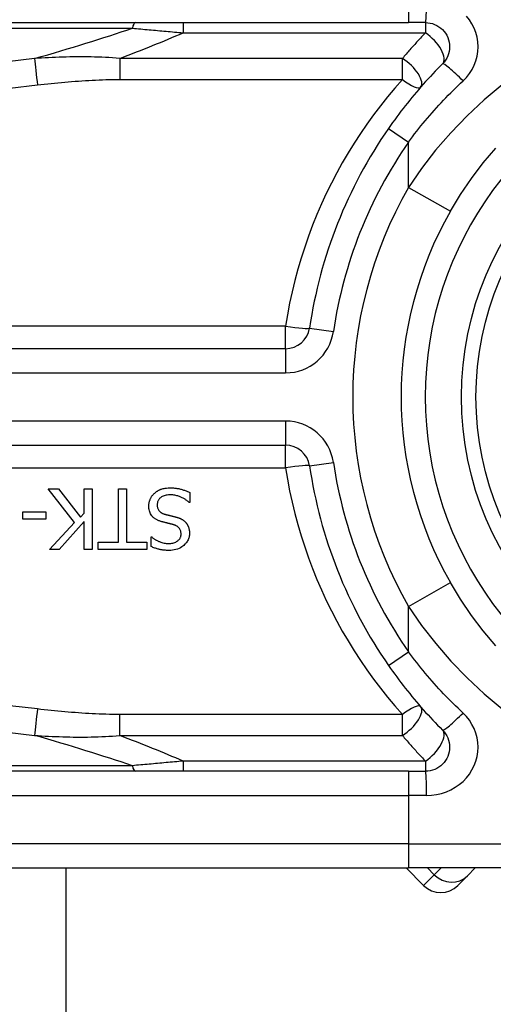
# Model space of a CAD drawing. Header units: inches. Extents: x 0 to 121, y -11 to 79.
# Tile 19 of 88: x 7.04 to 7.519, y 50.651 to 51.646. Entities that reach past the tile are written whole.
import ezdxf

# ---------------------------------------------------------------- set-up
doc = ezdxf.new("R2010")
doc.units = ezdxf.units.IN
doc.header["$LTSCALE"] = 7.278232
doc.header["$MEASUREMENT"] = 0
doc.layers.add('Visible Edges(ANSI)', color=7, linetype='Continuous', lineweight=25)
doc.layers.add('Visible Tangent Edges(ANSI)', color=7, linetype='Continuous', lineweight=25)

msp = doc.modelspace()

# ---------------------------------------------------------------- linework, layer by layer
at = {"layer": 'Visible Edges(ANSI)'}
for p, q in [((6.59797, 51.64331), (7.43325, 51.64331)), ((7.45047, 51.64331), (7.43325, 51.64331)), ((7.30912, 51.31362), (6.35376, 51.31362)), ((6.35376, 51.21597), (7.30912, 51.21597)), ((7.09583, 51.13798), (7.06907, 51.17177)), ((7.06907, 51.17177), (7.0796, 51.17177)), ((7.0796, 51.17177), (7.10192, 51.14337)), ((7.10548, 51.17177), (7.11359, 51.17177)), ((7.10548, 51.14738), (7.10548, 51.17177)), ((7.11359, 51.17177), (7.11359, 51.11072)), ((7.14026, 51.11794), (7.14026, 51.17177)), ((7.14026, 51.17177), (7.14837, 51.17177)), ((7.14837, 51.17177), (7.14837, 51.11794)), ((7.21239, 51.16811), (7.21239, 51.15792)), ((7.21239, 51.15792), (7.2118, 51.15792)), ((7.04359, 51.14134), (7.04359, 51.14877)), ((7.04359, 51.14877), (7.06669, 51.14877)), ((7.06669, 51.14134), (7.04359, 51.14134)), ((7.06669, 51.14877), (7.06669, 51.14134)), ((7.10192, 51.14337), (7.10548, 51.14738)), ((7.07055, 51.11072), (7.09583, 51.13798)), ((7.10548, 51.13877), (7.08045, 51.11072)), ((7.10548, 51.11072), (7.10548, 51.13877)), ((7.17326, 51.11359), (7.17326, 51.12329)), ((7.17326, 51.12329), (7.17385, 51.12329)), ((7.11978, 51.11072), (7.11978, 51.11794)), ((7.11978, 51.11794), (7.14026, 51.11794)), ((7.14837, 51.11794), (7.16886, 51.11794)), ((7.16886, 51.11794), (7.16886, 51.11072)), ((7.08045, 51.11072), (7.07055, 51.11072)), ((7.11359, 51.11072), (7.10548, 51.11072)), ((7.16886, 51.11072), (7.11978, 51.11072)), ((7.43325, 50.88627), (6.59797, 50.88627)), ((7.43325, 50.88627), (7.45047, 50.88627)), ((6.59797, 50.78859), (7.43325, 50.78859)), ((7.08695, 50.78859), (7.08695, 32.75648)), ((7.43097, 50.78859), (7.44863, 50.77093)), ((7.75564, 50.78859), (7.43325, 50.78859)), ((7.49286, 50.78062), (7.50083, 50.78859)), ((7.49286, 50.78062), (7.48317, 50.77093))]:
    msp.add_line(p, q, dxfattribs=at)
at = {"layer": 'Visible Edges(ANSI)', "flags": 128}
for points in [[(7.45047, 51.64331), (7.45285, 51.64319), (7.45521, 51.64283), (7.45753, 51.64224), (7.45978, 51.64143), (7.46194, 51.64041), (7.464, 51.63919), (7.46592, 51.63778), (7.4677, 51.63619), (7.46931, 51.63443), (7.47073, 51.63251), (7.47196, 51.63045), (7.47298, 51.62827), (7.4738, 51.62601), (7.47439, 51.62368), (7.47476, 51.62131), (7.47489, 51.61891), (7.47477, 51.61652), (7.47442, 51.61415), (7.47383, 51.61181), (7.47303, 51.60955), (7.472, 51.60738), (7.47076, 51.60532), (7.46933, 51.60339), (7.46773, 51.60162)], [(7.46773, 51.60162), (7.46524, 51.59912), (7.46277, 51.59659), (7.46032, 51.59404), (7.45788, 51.59148), (7.45546, 51.58889), (7.45306, 51.58629), (7.45067, 51.58366), (7.44831, 51.58102), (7.44596, 51.57836), (7.44363, 51.57568), (7.44133, 51.57298), (7.43904, 51.57026), (7.43677, 51.56753), (7.43452, 51.56478), (7.43229, 51.56201), (7.43008, 51.55923), (7.4279, 51.55642), (7.42573, 51.55361), (7.42359, 51.55077), (7.42146, 51.54793), (7.41936, 51.54506), (7.41728, 51.54218), (7.41523, 51.53929), (7.41319, 51.53639)], [(7.47567, 51.45252), (7.48589, 51.46938), (7.49699, 51.48571), (7.50892, 51.50143), (7.52163, 51.51647)], [(7.17643, 51.16732), (7.1768, 51.16765), (7.17718, 51.16797), (7.17756, 51.16828), (7.17795, 51.16859), (7.17835, 51.16888), (7.17875, 51.16916), (7.17916, 51.16943), (7.17957, 51.1697), (7.17999, 51.16995), (7.18042, 51.17019), (7.18085, 51.17043), (7.18129, 51.17065), (7.18174, 51.17086), (7.18219, 51.17107), (7.18265, 51.17126), (7.18311, 51.17145), (7.18366, 51.17165), (7.18437, 51.17187), (7.18524, 51.17211), (7.18628, 51.17234), (7.1875, 51.17254), (7.18891, 51.17271), (7.19053, 51.17282), (7.19236, 51.17286)], [(7.19236, 51.17286), (7.19322, 51.17285), (7.19408, 51.17283), (7.19496, 51.1728), (7.19584, 51.17276), (7.19672, 51.17269), (7.1976, 51.17261), (7.19848, 51.17251), (7.19936, 51.1724), (7.20023, 51.17226), (7.20109, 51.1721), (7.20194, 51.17192), (7.20279, 51.17171), (7.20361, 51.17148), (7.20443, 51.17123), (7.20525, 51.17097), (7.20606, 51.1707), (7.20687, 51.17042), (7.20767, 51.17012), (7.20847, 51.16982), (7.20927, 51.1695), (7.21006, 51.16917), (7.21084, 51.16883), (7.21162, 51.16847), (7.21239, 51.16811)], [(7.17089, 51.15436), (7.1709, 51.15496), (7.17093, 51.15557), (7.17098, 51.15617), (7.17105, 51.15677), (7.17114, 51.15736), (7.17125, 51.15795), (7.17139, 51.15854), (7.17154, 51.15912), (7.17171, 51.1597), (7.1719, 51.16027), (7.17211, 51.16084), (7.17233, 51.16141), (7.17258, 51.16196), (7.17284, 51.16251), (7.17312, 51.16304), (7.17341, 51.16357), (7.17373, 51.16408), (7.17406, 51.16458), (7.17441, 51.16508), (7.17478, 51.16555), (7.17517, 51.16602), (7.17557, 51.16647), (7.17599, 51.1669), (7.17643, 51.16732)], [(7.19295, 51.16583), (7.19184, 51.16581), (7.19072, 51.16575), (7.1896, 51.16564), (7.18849, 51.16546), (7.18739, 51.16523), (7.18633, 51.16492), (7.18533, 51.16455), (7.18447, 51.16414), (7.18372, 51.16371), (7.18309, 51.16327), (7.18255, 51.16284), (7.18208, 51.16241), (7.18165, 51.16196), (7.18125, 51.16149), (7.18088, 51.16099), (7.18055, 51.16046), (7.18026, 51.15991), (7.18001, 51.15933), (7.1798, 51.15874), (7.17963, 51.15814), (7.1795, 51.15752), (7.17941, 51.1569), (7.17936, 51.15627), (7.17935, 51.15564)], [(7.2118, 51.15792), (7.21122, 51.15845), (7.21062, 51.15897), (7.21001, 51.15947), (7.20939, 51.15995), (7.20876, 51.16042), (7.20812, 51.16087), (7.20747, 51.1613), (7.2068, 51.16171), (7.20613, 51.1621), (7.20544, 51.16248), (7.20474, 51.16284), (7.20403, 51.16318), (7.20331, 51.16351), (7.20257, 51.16382), (7.2018, 51.16412), (7.20098, 51.16441), (7.20011, 51.1647), (7.1992, 51.16496), (7.19824, 51.1652), (7.19725, 51.16541), (7.19622, 51.16559), (7.19516, 51.16572), (7.19407, 51.1658), (7.19295, 51.16583)], [(7.18301, 51.13897), (7.18235, 51.13918), (7.1817, 51.1394), (7.18106, 51.13965), (7.18042, 51.13991), (7.17979, 51.14019), (7.17917, 51.14048), (7.17856, 51.1408), (7.17796, 51.14114), (7.17738, 51.14151), (7.17681, 51.14189), (7.17627, 51.1423), (7.1757, 51.14276), (7.1751, 51.14331), (7.17448, 51.14396), (7.17386, 51.14471), (7.17325, 51.14557), (7.17268, 51.14655), (7.17218, 51.14759), (7.17176, 51.14866), (7.17143, 51.14977), (7.17118, 51.1509), (7.17101, 51.15204), (7.17092, 51.1532), (7.17089, 51.15436)], [(7.17935, 51.15564), (7.17937, 51.15488), (7.17943, 51.15411), (7.17955, 51.15335), (7.17972, 51.15261), (7.17995, 51.15188), (7.18023, 51.15119), (7.18055, 51.15058), (7.18089, 51.15006), (7.18123, 51.14961), (7.18155, 51.14924), (7.18187, 51.14893), (7.18219, 51.14863), (7.18253, 51.14836), (7.18288, 51.1481), (7.18324, 51.14786), (7.18362, 51.14763), (7.184, 51.14742), (7.18439, 51.14722), (7.18479, 51.14704), (7.1852, 51.14687), (7.18561, 51.14671), (7.18603, 51.14656), (7.18645, 51.14642), (7.18687, 51.14629)], [(7.18687, 51.14629), (7.18732, 51.14616), (7.18775, 51.14605), (7.18816, 51.14593), (7.18855, 51.14583), (7.18892, 51.14573), (7.18928, 51.14564), (7.18963, 51.14555), (7.18998, 51.14546), (7.19032, 51.14538), (7.19067, 51.14529), (7.19103, 51.14521), (7.19139, 51.14512), (7.19177, 51.14503), (7.19217, 51.14493), (7.19258, 51.14483), (7.19303, 51.14473), (7.1935, 51.14461), (7.194, 51.14449), (7.19454, 51.14436), (7.19512, 51.14422), (7.19574, 51.14406), (7.19641, 51.1439), (7.19713, 51.14372), (7.1979, 51.14352)], [(7.1979, 51.14352), (7.19826, 51.14342), (7.19861, 51.14332), (7.19897, 51.14322), (7.19932, 51.14311), (7.19968, 51.143), (7.20003, 51.14288), (7.20038, 51.14276), (7.20073, 51.14263), (7.20108, 51.14251), (7.20143, 51.14237), (7.20177, 51.14223), (7.20212, 51.14209), (7.20246, 51.14194), (7.2028, 51.14179), (7.20313, 51.14163), (7.20346, 51.14147), (7.20382, 51.14129), (7.20425, 51.14105), (7.20476, 51.14076), (7.20532, 51.14039), (7.20594, 51.13995), (7.2066, 51.13943), (7.20729, 51.13882), (7.20799, 51.13813)], [(7.19552, 51.13575), (7.19496, 51.1359), (7.19439, 51.13605), (7.19383, 51.1362), (7.19328, 51.13634), (7.19273, 51.13648), (7.19218, 51.13661), (7.19163, 51.13675), (7.19109, 51.13688), (7.19056, 51.13701), (7.19002, 51.13714), (7.1895, 51.13727), (7.18897, 51.1374), (7.18845, 51.13752), (7.18793, 51.13765), (7.18742, 51.13778), (7.18691, 51.13791), (7.18641, 51.13803), (7.18591, 51.13816), (7.18542, 51.13829), (7.18493, 51.13842), (7.18444, 51.13856), (7.18396, 51.13869), (7.18348, 51.13883), (7.18301, 51.13897)], [(7.20349, 51.12625), (7.20347, 51.12699), (7.20341, 51.12773), (7.2033, 51.12846), (7.20314, 51.12918), (7.20292, 51.12989), (7.20264, 51.13056), (7.20234, 51.13116), (7.202, 51.13169), (7.20166, 51.13215), (7.20132, 51.13255), (7.20098, 51.13289), (7.20063, 51.13321), (7.20026, 51.13351), (7.19988, 51.1338), (7.19948, 51.13407), (7.19908, 51.13432), (7.19866, 51.13455), (7.19823, 51.13476), (7.19779, 51.13497), (7.19735, 51.13515), (7.1969, 51.13532), (7.19645, 51.13548), (7.19599, 51.13562), (7.19552, 51.13575)], [(7.20799, 51.13813), (7.20824, 51.13785), (7.20848, 51.13757), (7.20871, 51.13728), (7.20894, 51.13699), (7.20916, 51.13669), (7.20936, 51.13639), (7.20956, 51.13608), (7.20976, 51.13577), (7.20994, 51.13545), (7.21012, 51.13513), (7.21028, 51.13481), (7.21044, 51.13447), (7.2106, 51.13414), (7.21074, 51.1338), (7.21088, 51.13345), (7.21102, 51.13307), (7.21118, 51.13262), (7.21134, 51.13208), (7.21149, 51.13147), (7.21164, 51.13077), (7.21176, 51.12998), (7.21186, 51.12911), (7.21193, 51.12815), (7.21195, 51.1271)], [(7.17385, 51.12329), (7.1743, 51.12289), (7.17476, 51.1225), (7.17524, 51.12213), (7.17572, 51.12177), (7.17622, 51.12142), (7.17672, 51.12108), (7.17723, 51.12076), (7.17775, 51.12044), (7.17827, 51.12014), (7.17881, 51.11985), (7.17934, 51.11957), (7.17988, 51.1193), (7.18043, 51.11904), (7.18098, 51.11879), (7.18159, 51.11852), (7.18232, 51.11823), (7.18315, 51.11793), (7.18408, 51.11763), (7.18511, 51.11735), (7.18624, 51.1171), (7.18739, 51.1169), (7.18854, 51.11677), (7.18971, 51.11668), (7.19087, 51.11666)], [(7.19087, 51.11666), (7.19193, 51.11668), (7.19299, 51.11676), (7.19404, 51.11689), (7.19508, 51.11709), (7.1961, 51.11736), (7.1971, 51.1177), (7.19803, 51.1181), (7.19884, 51.11853), (7.19955, 51.11897), (7.20015, 51.11941), (7.20065, 51.11984), (7.20107, 51.12023), (7.20145, 51.12064), (7.2018, 51.12107), (7.20212, 51.12151), (7.20241, 51.12198), (7.20267, 51.12247), (7.20289, 51.12298), (7.20308, 51.12351), (7.20323, 51.12404), (7.20335, 51.12459), (7.20343, 51.12514), (7.20347, 51.1257), (7.20349, 51.12625)], [(7.21195, 51.1271), (7.21192, 51.1261), (7.21184, 51.12511), (7.2117, 51.12414), (7.21151, 51.12317), (7.21125, 51.12222), (7.21093, 51.12128), (7.21054, 51.12036), (7.2101, 51.11947), (7.2096, 51.11861), (7.20905, 51.11779), (7.20845, 51.11701), (7.2078, 51.11625), (7.2071, 51.11552), (7.20627, 51.11475), (7.2053, 51.11394), (7.20418, 51.11314), (7.20289, 51.11235), (7.20143, 51.11162), (7.19984, 51.11098), (7.19821, 51.11047), (7.19654, 51.11009), (7.19484, 51.10983), (7.19313, 51.10968), (7.19142, 51.10963)], [(7.19142, 51.10963), (7.19071, 51.10964), (7.19001, 51.10965), (7.1893, 51.10967), (7.1886, 51.10971), (7.1879, 51.10975), (7.18719, 51.10981), (7.18649, 51.10988), (7.18579, 51.10995), (7.1851, 51.11004), (7.1844, 51.11014), (7.1837, 51.11026), (7.18301, 51.11038), (7.18232, 51.11052), (7.18163, 51.11066), (7.18092, 51.11083), (7.18017, 51.11102), (7.17939, 51.11124), (7.17858, 51.11148), (7.17774, 51.11175), (7.17688, 51.11205), (7.176, 51.11238), (7.1751, 51.11275), (7.17419, 51.11315), (7.17326, 51.11359)], [(7.52167, 51.0133), (7.50896, 51.02831), (7.49701, 51.04398), (7.48589, 51.06025), (7.47567, 51.07707)], [(7.41319, 50.9932), (7.41523, 50.99029), (7.41728, 50.9874), (7.41936, 50.98452), (7.42146, 50.98166), (7.42359, 50.97881), (7.42573, 50.97598), (7.4279, 50.97316), (7.43008, 50.97036), (7.43229, 50.96757), (7.43452, 50.96481), (7.43677, 50.96205), (7.43904, 50.95932), (7.44133, 50.9566), (7.44363, 50.95391), (7.44596, 50.95123), (7.44831, 50.94856), (7.45067, 50.94592), (7.45306, 50.9433), (7.45546, 50.94069), (7.45788, 50.93811), (7.46032, 50.93554), (7.46277, 50.93299), (7.46524, 50.93047), (7.46773, 50.92796)], [(7.46773, 50.92796), (7.46932, 50.9262), (7.47074, 50.92428), (7.47196, 50.92222), (7.47298, 50.92006), (7.47379, 50.9178), (7.47439, 50.91548), (7.47475, 50.91311), (7.47488, 50.91072), (7.47477, 50.90832), (7.47441, 50.90595), (7.47382, 50.90362), (7.473, 50.90136), (7.47198, 50.89918), (7.47075, 50.89712), (7.46933, 50.89519), (7.46773, 50.89342), (7.46597, 50.89182), (7.46405, 50.8904), (7.46199, 50.88917), (7.45983, 50.88814), (7.45757, 50.88733), (7.45524, 50.88674), (7.45286, 50.88639), (7.45047, 50.88627)]]:
    msp.add_lwpolyline(points, dxfattribs=at)
at = {"layer": 'Visible Edges(ANSI)'}
msp.add_circle((7.80436, 51.26479), 0.31747, dxfattribs=at)
for centre, radius, start, end in [((7.80436, 51.26479), 0.4762, 145.22676, 171.58673), ((7.80436, 51.26479), 0.37852, 150.26789, 209.73211), ((7.30912, 51.33804), 0.02442, 270, 351.58673), ((7.30912, 51.19154), 0.02442, 8.41327, 90), ((7.80436, 51.26479), 0.4762, 188.41327, 214.77324), ((7.4659, 50.78819), 0.02442, 225, 315)]:
    msp.add_arc(centre, radius, start, end, dxfattribs=at)
at = {"layer": 'Visible Tangent Edges(ANSI)'}
for p, q in [((7.43325, 51.66774), (7.43325, 51.64331)), ((7.2055, 51.64331), (7.2055, 51.63296)), ((7.45047, 51.64331), (7.45047, 51.63296)), ((6.59509, 51.63761), (7.15423, 51.63761)), ((7.2055, 51.63296), (7.45047, 51.63296)), ((7.14146, 51.60706), (7.14146, 51.58584)), ((7.42718, 51.60706), (7.14146, 51.60706)), ((7.42718, 51.58584), (7.42718, 51.60706)), ((7.14146, 51.58584), (7.42718, 51.58584)), ((7.41319, 51.53639), (7.43325, 51.52246)), ((7.43325, 51.47674), (7.43325, 51.52246)), ((7.43325, 51.47674), (7.47567, 51.45252)), ((7.30912, 51.33631), (6.35376, 51.33631)), ((7.30912, 51.31362), (7.30912, 51.33631)), ((7.33328, 51.33447), (7.35743, 51.33089)), ((7.30912, 51.31362), (7.30912, 51.2892)), ((6.35376, 51.2892), (7.30912, 51.2892)), ((7.30912, 51.24039), (6.35376, 51.24039)), ((7.30912, 51.24039), (7.30912, 51.21597)), ((7.30912, 51.19327), (7.30912, 51.21597)), ((6.35376, 51.19327), (7.30912, 51.19327)), ((7.33328, 51.19512), (7.35743, 51.19869)), ((7.43325, 51.05284), (7.47567, 51.07707)), ((7.43325, 51.00713), (7.43325, 51.05284)), ((7.41319, 50.9932), (7.43325, 51.00713)), ((7.42718, 50.94374), (7.14146, 50.94374)), ((7.14146, 50.92253), (7.14146, 50.94374)), ((7.42718, 50.92253), (7.42718, 50.94374)), ((7.14146, 50.92253), (7.42718, 50.92253)), ((7.15423, 50.89197), (6.59509, 50.89197)), ((7.2055, 50.89662), (7.2055, 50.88627)), ((7.45047, 50.89662), (7.2055, 50.89662)), ((7.45047, 50.89662), (7.45047, 50.88627)), ((7.43325, 50.88627), (7.43325, 50.86185)), ((6.59797, 50.86185), (7.43325, 50.86185)), ((7.45161, 50.86185), (7.43325, 50.86185)), ((7.43325, 50.86185), (7.43325, 50.81301)), ((7.43325, 50.81301), (6.59797, 50.81301)), ((7.43325, 50.81301), (7.77713, 50.81301)), ((7.43325, 50.81301), (7.43325, 50.78859)), ((7.45941, 50.7817), (7.45251, 50.78859)), ((7.4663, 50.78859), (7.45941, 50.7817)), ((7.44863, 50.77093), (7.45941, 50.7817))]:
    msp.add_line(p, q, dxfattribs=at)
at = {"layer": 'Visible Tangent Edges(ANSI)', "flags": 128}
for points in [[(7.6462, 51.64996), (7.62618, 51.64107), (7.60604, 51.6311), (7.58596, 51.62004), (7.56614, 51.60787), (7.54678, 51.5946), (7.52798, 51.58032), (7.50987, 51.56508), (7.49256, 51.54894), (7.47617, 51.53197), (7.46077, 51.51422), (7.44644, 51.49577), (7.43325, 51.47674)], [(7.48844, 51.58435), (7.49186, 51.58789), (7.49492, 51.59174), (7.49755, 51.59586), (7.49974, 51.60021), (7.50146, 51.60474), (7.50271, 51.6094), (7.50346, 51.61415), (7.50371, 51.61893), (7.50344, 51.62372), (7.50266, 51.62847), (7.50139, 51.63313), (7.49965, 51.63765), (7.49746, 51.642), (7.49484, 51.64612), (7.49181, 51.64996)], [(7.15423, 51.63761), (7.15634, 51.63743), (7.15845, 51.63724), (7.16057, 51.63706), (7.16269, 51.63687), (7.16481, 51.63668), (7.16694, 51.63649), (7.16907, 51.6363), (7.1712, 51.63611), (7.17333, 51.63592), (7.17547, 51.63573), (7.1776, 51.63553), (7.17974, 51.63534), (7.18188, 51.63515), (7.18402, 51.63495), (7.18617, 51.63475), (7.18831, 51.63456), (7.19046, 51.63436), (7.1926, 51.63416), (7.19475, 51.63397), (7.1969, 51.63377), (7.19905, 51.63357), (7.2012, 51.63337), (7.20335, 51.63317), (7.2055, 51.63296)], [(7.45047, 51.63296), (7.44947, 51.63192), (7.44847, 51.63088), (7.44747, 51.62983), (7.44648, 51.62878), (7.44549, 51.62772), (7.44451, 51.62667), (7.44352, 51.6256), (7.44254, 51.62454), (7.44156, 51.62347), (7.44058, 51.6224), (7.43961, 51.62133), (7.43864, 51.62025), (7.43767, 51.61917), (7.4367, 51.61808), (7.43574, 51.61699), (7.43477, 51.6159), (7.43382, 51.61481), (7.43286, 51.61371), (7.43191, 51.61261), (7.43095, 51.61151), (7.43001, 51.6104), (7.42906, 51.60929), (7.42812, 51.60817), (7.42718, 51.60706)], [(7.05548, 51.60695), (7.0277, 51.60361)], [(7.14146, 51.60706), (7.13782, 51.60736), (7.13419, 51.60763), (7.13056, 51.60786), (7.12694, 51.60806), (7.12333, 51.60823), (7.11972, 51.60837), (7.11611, 51.60848), (7.11251, 51.60856), (7.10891, 51.60862), (7.10532, 51.60865), (7.10173, 51.60866), (7.09815, 51.60864), (7.09457, 51.60861), (7.09099, 51.60855), (7.08742, 51.60847), (7.08386, 51.60838), (7.0803, 51.60826), (7.07674, 51.60812), (7.07319, 51.60797), (7.06964, 51.6078), (7.06609, 51.60761), (7.06255, 51.6074), (7.05901, 51.60718), (7.05548, 51.60695)], [(7.03058, 51.57701), (7.05836, 51.58025)], [(7.05836, 51.58025), (7.06181, 51.58065), (7.06526, 51.58103), (7.06871, 51.58141), (7.07216, 51.58177), (7.07561, 51.58212), (7.07906, 51.58246), (7.08252, 51.58279), (7.08598, 51.5831), (7.08943, 51.5834), (7.09289, 51.58369), (7.09636, 51.58396), (7.09982, 51.58422), (7.10328, 51.58446), (7.10675, 51.58468), (7.11022, 51.58489), (7.11368, 51.58508), (7.11715, 51.58525), (7.12062, 51.5854), (7.12409, 51.58553), (7.12756, 51.58564), (7.13104, 51.58573), (7.13451, 51.58579), (7.13798, 51.58583), (7.14146, 51.58584)], [(7.42718, 51.58584), (7.41957, 51.57716), (7.41217, 51.5683), (7.40498, 51.55926), (7.398, 51.55005), (7.39124, 51.54067), (7.3847, 51.53112), (7.37838, 51.5214), (7.37229, 51.51153), (7.36643, 51.50151), (7.36081, 51.49134), (7.35542, 51.48102), (7.35029, 51.47056), (7.3454, 51.45997), (7.34076, 51.44924), (7.33639, 51.43839), (7.33227, 51.42743), (7.32842, 51.41635), (7.32483, 51.40517), (7.32152, 51.39389), (7.31848, 51.38253), (7.31572, 51.37108), (7.31323, 51.35956), (7.31103, 51.34797), (7.30912, 51.33631)], [(7.43325, 51.52246), (7.43531, 51.52522), (7.43739, 51.52796), (7.4395, 51.53069), (7.44162, 51.53341), (7.44377, 51.53611), (7.44594, 51.5388), (7.44813, 51.54147), (7.45034, 51.54413), (7.45258, 51.54677), (7.45483, 51.54939), (7.45711, 51.552), (7.45941, 51.5546), (7.46172, 51.55718), (7.46406, 51.55974), (7.46641, 51.56228), (7.46879, 51.5648), (7.47118, 51.56731), (7.47359, 51.5698), (7.47602, 51.57227), (7.47847, 51.57473), (7.48094, 51.57716), (7.48342, 51.57958), (7.48592, 51.58197), (7.48844, 51.58435)], [(7.30912, 51.19327), (7.31103, 51.18162), (7.31323, 51.17003), (7.31572, 51.15851), (7.31848, 51.14706), (7.32152, 51.13569), (7.32483, 51.12442), (7.32842, 51.11324), (7.33227, 51.10216), (7.33639, 51.09119), (7.34076, 51.08034), (7.3454, 51.06962), (7.35029, 51.05902), (7.35542, 51.04857), (7.36081, 51.03825), (7.36643, 51.02808), (7.37229, 51.01805), (7.37838, 51.00818), (7.3847, 50.99847), (7.39124, 50.98892), (7.398, 50.97954), (7.40498, 50.97032), (7.41217, 50.96128), (7.41957, 50.95242), (7.42718, 50.94374)], [(7.43325, 51.05284), (7.44645, 51.03386), (7.4608, 51.01549), (7.47622, 50.9978), (7.49261, 50.98085), (7.50987, 50.96472), (7.52791, 50.94947)], [(7.48844, 50.94524), (7.48592, 50.94761), (7.48342, 50.95001), (7.48094, 50.95242), (7.47847, 50.95486), (7.47602, 50.95731), (7.47359, 50.95978), (7.47118, 50.96227), (7.46879, 50.96478), (7.46641, 50.96731), (7.46406, 50.96985), (7.46172, 50.97241), (7.45941, 50.97499), (7.45711, 50.97758), (7.45483, 50.98019), (7.45258, 50.98282), (7.45034, 50.98546), (7.44813, 50.98812), (7.44594, 50.99079), (7.44377, 50.99348), (7.44162, 50.99618), (7.4395, 50.9989), (7.43739, 51.00163), (7.43531, 51.00437), (7.43325, 51.00713)], [(7.05836, 50.94933), (7.03058, 50.95258)], [(7.14146, 50.94374), (7.13798, 50.94376), (7.13451, 50.94379), (7.13104, 50.94386), (7.12756, 50.94394), (7.12409, 50.94405), (7.12062, 50.94418), (7.11715, 50.94433), (7.11368, 50.94451), (7.11022, 50.9447), (7.10675, 50.9449), (7.10328, 50.94513), (7.09982, 50.94537), (7.09636, 50.94562), (7.09289, 50.9459), (7.08944, 50.94618), (7.08598, 50.94648), (7.08252, 50.94679), (7.07906, 50.94712), (7.07561, 50.94746), (7.07216, 50.94781), (7.06871, 50.94818), (7.06526, 50.94855), (7.06181, 50.94894), (7.05836, 50.94933)], [(7.45161, 50.86185), (7.45672, 50.86209), (7.4618, 50.86279), (7.46677, 50.86396), (7.47158, 50.86558), (7.4762, 50.86764), (7.48058, 50.87011), (7.48468, 50.87295), (7.48845, 50.87615), (7.49186, 50.8797), (7.49488, 50.88356), (7.4975, 50.88768), (7.4997, 50.89202), (7.50144, 50.89655), (7.5027, 50.90121), (7.50346, 50.90595), (7.5037, 50.91075), (7.50342, 50.91553), (7.50264, 50.92027), (7.50137, 50.92492), (7.49964, 50.92942), (7.49746, 50.93376), (7.49486, 50.93786), (7.49184, 50.94171), (7.48844, 50.94524)], [(7.0277, 50.92597), (7.05548, 50.92264)], [(7.05548, 50.92264), (7.05901, 50.9224), (7.06255, 50.92218), (7.06609, 50.92198), (7.06964, 50.92179), (7.07319, 50.92162), (7.07674, 50.92146), (7.0803, 50.92133), (7.08386, 50.92121), (7.08742, 50.92111), (7.09099, 50.92103), (7.09457, 50.92098), (7.09815, 50.92094), (7.10173, 50.92093), (7.10532, 50.92093), (7.10891, 50.92097), (7.11251, 50.92102), (7.11611, 50.92111), (7.11972, 50.92122), (7.12333, 50.92136), (7.12694, 50.92153), (7.13056, 50.92173), (7.13419, 50.92196), (7.13782, 50.92223), (7.14146, 50.92253)], [(7.42718, 50.92253), (7.42812, 50.92141), (7.42906, 50.9203), (7.43001, 50.91918), (7.43096, 50.91807), (7.43191, 50.91697), (7.43287, 50.91587), (7.43382, 50.91477), (7.43478, 50.91367), (7.43574, 50.91258), (7.43671, 50.91149), (7.43768, 50.91041), (7.43864, 50.90933), (7.43962, 50.90825), (7.44059, 50.90718), (7.44157, 50.90611), (7.44255, 50.90504), (7.44353, 50.90397), (7.44451, 50.90291), (7.4455, 50.90186), (7.44649, 50.9008), (7.44748, 50.89975), (7.44847, 50.8987), (7.44947, 50.89766), (7.45047, 50.89662)], [(7.2055, 50.89662), (7.20335, 50.89642), (7.2012, 50.89622), (7.19905, 50.89602), (7.1969, 50.89582), (7.19475, 50.89562), (7.1926, 50.89542), (7.19046, 50.89522), (7.18831, 50.89503), (7.18617, 50.89483), (7.18402, 50.89463), (7.18188, 50.89444), (7.17974, 50.89424), (7.1776, 50.89405), (7.17547, 50.89386), (7.17333, 50.89367), (7.1712, 50.89347), (7.16907, 50.89328), (7.16694, 50.89309), (7.16481, 50.8929), (7.16269, 50.89272), (7.16057, 50.89253), (7.15845, 50.89234), (7.15634, 50.89216), (7.15423, 50.89197)]]:
    msp.add_lwpolyline(points, dxfattribs=at)
at = {"layer": 'Visible Tangent Edges(ANSI)'}
msp.add_circle((7.80436, 51.26479), 0.30282, dxfattribs=at)
for centre, radius, start, end in [((7.80436, 51.26479), 0.3541, 35.56737, 324.43263), ((7.80436, 51.26479), 0.45178, 145.22676, 171.58673), ((7.80436, 51.26479), 0.42736, 150.26789, 209.73211), ((7.30912, 51.33804), 0.04884, 270, 351.58673), ((7.30912, 51.19154), 0.04884, 8.41327, 90), ((7.80436, 51.26479), 0.45178, 188.41327, 214.77324)]:
    msp.add_arc(centre, radius, start, end, dxfattribs=at)
for centre, major_axis, ratio, start_param, end_param in [((7.45047, 51.66774), (0, -0.02442), 0.046988, 0, 1.570796), ((7.15711, 51.61889), (0, 0.02442), 0.183721, 0, 0.697296), ((2.8003, 51.33967), (4.55608, 0.42024), 0.074886, 5.910747, 5.977199), ((2.81182, 51.26479), (4.55598, 0.49716), 0.088107, 5.956893, 6.005683), ((7.45047, 51.61889), (0.01726, -0.01727), 0.446023, 0, 1.990559), ((7.05836, 51.58823), (0.00291, -0.02425), 0.041071, 3.825401, 5.042638), ((7.42718, 51.59397), (0.0184, -0.01606), 0.431187, 0, 1.930721), ((7.48499, 51.58435), (-0.01726, 0.01727), 0.100403, 4.61238, 6.283185), ((7.42718, 51.59397), (0.0184, -0.01606), 0.257129, 4.93314, 6.283185), ((7.30912, 51.33804), (0.02416, -0.00357), 0.069894, 4.722726, 6.283185), ((7.30912, 51.19154), (0.02416, 0.00357), 0.069894, 0, 1.560459), ((7.42718, 50.93561), (0.0184, 0.01606), 0.257129, 0, 1.350045), ((7.05836, 50.94136), (0.00291, 0.02425), 0.041071, 1.240547, 2.457785), ((7.42718, 50.93561), (0.0184, 0.01606), 0.431187, 4.352465, 6.283185), ((7.48499, 50.94524), (-0.01726, -0.01727), 0.100403, 0, 1.670805), ((2.8003, 51.18991), (4.55608, -0.42024), 0.074886, 0.305987, 0.372439), ((2.81182, 51.26479), (4.55598, -0.49716), 0.088107, 0.277502, 0.326292), ((7.45047, 50.91069), (0.01726, 0.01727), 0.446023, 4.292626, 6.283185), ((7.15711, 50.91069), (0, -0.02442), 0.183721, 5.58589, 6.283185), ((7.45047, 50.86185), (0, 0.02442), 0.046988, 4.712389, 6.283185), ((7.4756, 50.79789), (0.01727, -0.01727), 0.937622, 4.712389, 6.283185)]:
    msp.add_ellipse(centre, major_axis=major_axis, ratio=ratio, start_param=start_param, end_param=end_param, dxfattribs=at)

doc.saveas('drawing.dxf')
